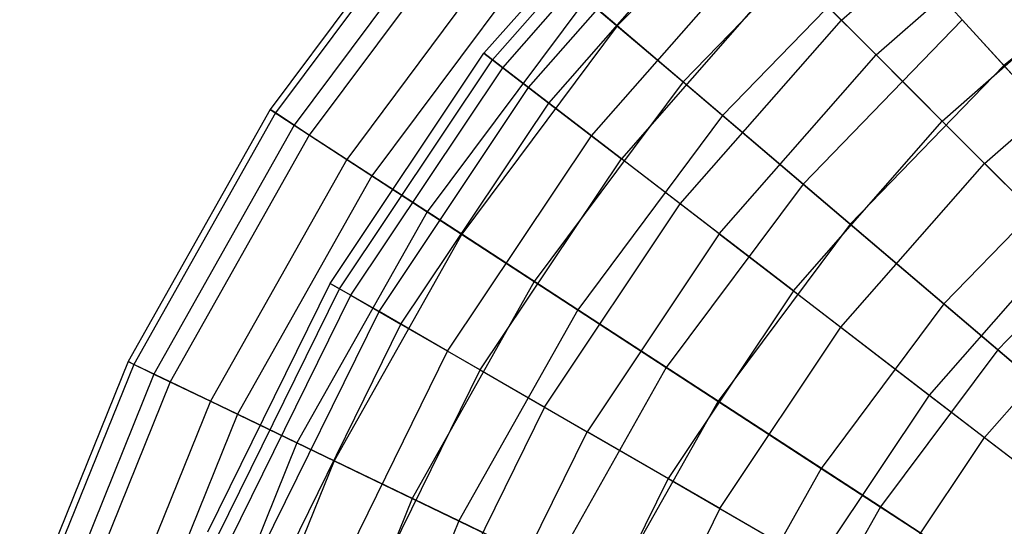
# Model space of a CAD drawing. Extents: x 0.2 to 40.1, y -6.7 to 6.7.
# Tile 216 of 256: x 13.798 to 14.827, y 4.246 to 4.775. Entities that reach past the tile are written whole.
import ezdxf

# ---------------------------------------------------------------- set-up
doc = ezdxf.new("R2010")
doc.units = 0
doc.header["$MEASUREMENT"] = 0
doc.layers.get('0').update_dxf_attribs({"color": 13, "linetype": 'CONTINUOUS'})

# ---------------------------------------------------------------- blocks, each defined once
blk = doc.blocks.new('SNOWBALL_XIV_PM3_STL')
at = {"color": 0}
for p, q in [((14.6113, 4.964, 8.8035), (14.4222, 4.7688, 8.8035)), ((14.6113, 4.964, 8.8035), (14.4222, 4.7688, 8.8035)), ((14.2829, 4.74, 9.7864), (14.4736, 4.9575, 9.7864)), ((14.2829, 4.74, 9.7864), (14.4736, 4.9575, 9.7864)), ((14.2919, 4.7331, 10.0764), (14.4817, 4.9494, 10.0764)), ((14.2919, 4.7331, 10.0764), (14.4817, 4.9494, 10.0764)), ((14.6566, 4.7746, 10.9065), (14.8486, 4.943, 10.9065)), ((14.6566, 4.7746, 10.9065), (14.8486, 4.943, 10.9065)), ((14.3025, 4.7249, 9.4973), (14.4911, 4.94, 9.4973)), ((14.3025, 4.7249, 9.4973), (14.4911, 4.94, 9.4973)), ((14.2403, 4.9236, 9.9377), (14.0594, 4.6812, 9.9377)), ((14.2403, 4.9236, 9.9377), (14.0594, 4.6812, 9.9377)), ((14.2452, 4.9195, 9.6452), (14.0648, 4.6777, 9.6452)), ((14.2452, 4.9195, 9.6452), (14.0648, 4.6777, 9.6452)), ((14.3296, 4.7041, 10.3627), (14.5153, 4.9158, 10.3627)), ((14.3296, 4.7041, 10.3627), (14.5153, 4.9158, 10.3627)), ((14.2631, 4.9042, 10.2287), (14.0845, 4.6649, 10.2287)), ((14.2631, 4.9042, 10.2287), (14.0845, 4.6649, 10.2287)), ((14.6928, 4.7383, 8.6795), (14.8798, 4.9024, 8.6795)), ((14.6928, 4.7383, 8.6795), (14.8798, 4.9024, 8.6795)), ((14.2775, 4.892, 9.3557), (14.1003, 4.6546, 9.3557)), ((14.2775, 4.892, 9.3557), (14.1003, 4.6546, 9.3557)), ((14.3506, 4.688, 9.2135), (14.534, 4.8971, 9.2135)), ((14.3506, 4.688, 9.2135), (14.534, 4.8971, 9.2135)), ((14.6722, 4.897, 11.0489), (14.4911, 4.7101, 11.0489)), ((14.6722, 4.897, 11.0489), (14.4911, 4.7101, 11.0489)), ((15.0068, 4.8713, 8.3148), (14.8263, 4.7273, 8.3148)), ((15.0068, 4.8713, 8.3148), (14.8263, 4.7273, 8.3148)), ((14.313, 4.8617, 10.5138), (14.1394, 4.6291, 10.5138)), ((14.313, 4.8617, 10.5138), (14.1394, 4.6291, 10.5138)), ((14.3954, 4.6537, 10.6408), (14.5739, 4.8573, 10.6408)), ((14.3954, 4.6537, 10.6408), (14.5739, 4.8573, 10.6408)), ((14.7086, 4.8569, 8.5492), (14.5324, 4.675, 8.5492)), ((14.7086, 4.8569, 8.5492), (14.5324, 4.675, 8.5492)), ((14.6566, 4.7746, 10.9065), (14.5739, 4.8573, 10.6408)), ((14.6566, 4.7746, 10.9065), (14.5739, 4.8573, 10.6408)), ((14.8263, 4.7273, 8.3148), (14.7086, 4.8569, 8.5492)), ((14.8263, 4.7273, 8.3148), (14.7086, 4.8569, 8.5492)), ((14.3368, 4.8415, 9.0737), (14.1656, 4.6121, 9.0737)), ((14.3368, 4.8415, 9.0737), (14.1656, 4.6121, 9.0737)), ((14.4222, 4.7688, 8.8035), (14.3368, 4.8415, 9.0737)), ((14.4222, 4.7688, 8.8035), (14.3368, 4.8415, 9.0737)), ((14.6016, 4.8296, 8.9395), (14.4265, 4.6298, 8.9395)), ((14.6016, 4.8296, 8.9395), (14.4265, 4.6298, 8.9395)), ((14.6016, 4.8296, 8.9395), (14.6928, 4.7383, 8.6795)), ((14.6016, 4.8296, 8.9395), (14.6928, 4.7383, 8.6795)), ((14.762, 4.6692, 11.1554), (14.9394, 4.8248, 11.1554)), ((14.762, 4.6692, 11.1554), (14.9394, 4.8248, 11.1554)), ((14.3894, 4.7967, 10.7886), (14.2235, 4.5744, 10.7886)), ((14.3894, 4.7967, 10.7886), (14.2235, 4.5744, 10.7886)), ((14.3894, 4.7967, 10.7886), (14.4911, 4.7101, 11.0489)), ((14.3894, 4.7967, 10.7886), (14.4911, 4.7101, 11.0489)), ((14.4222, 4.7688, 8.8035), (14.2596, 4.5509, 8.8035)), ((14.4222, 4.7688, 8.8035), (14.2596, 4.5509, 8.8035)), ((14.5324, 4.675, 8.5492), (14.4222, 4.7688, 8.8035)), ((14.5324, 4.675, 8.5492), (14.4222, 4.7688, 8.8035)), ((14.4881, 4.5825, 10.9065), (14.6566, 4.7746, 10.9065)), ((14.4881, 4.5825, 10.9065), (14.6566, 4.7746, 10.9065)), ((14.7829, 4.7751, 11.2907), (14.6165, 4.6033, 11.2907)), ((14.7829, 4.7751, 11.2907), (14.6165, 4.6033, 11.2907)), ((14.762, 4.6692, 11.1554), (14.6566, 4.7746, 10.9065)), ((14.762, 4.6692, 11.1554), (14.6566, 4.7746, 10.9065)), ((14.7829, 4.7751, 11.2907), (14.9129, 4.632, 11.5103)), ((14.7829, 4.7751, 11.2907), (14.9129, 4.632, 11.5103)), ((14.8062, 4.6249, 8.4377), (14.9775, 4.7751, 8.4377)), ((14.8062, 4.6249, 8.4377), (14.9775, 4.7751, 8.4377)), ((14.1221, 4.4995, 9.7864), (14.2829, 4.74, 9.7864)), ((14.1221, 4.4995, 9.7864), (14.2829, 4.74, 9.7864)), ((14.2919, 4.7331, 10.0764), (14.2829, 4.74, 9.7864)), ((14.2829, 4.74, 9.7864), (14.3025, 4.7249, 9.4973)), ((14.2919, 4.7331, 10.0764), (14.2829, 4.74, 9.7864)), ((14.2829, 4.74, 9.7864), (14.3025, 4.7249, 9.4973)), ((14.5288, 4.5513, 8.6795), (14.6928, 4.7383, 8.6795)), ((14.5288, 4.5513, 8.6795), (14.6928, 4.7383, 8.6795)), ((14.6928, 4.7383, 8.6795), (14.8062, 4.6249, 8.4377)), ((14.6928, 4.7383, 8.6795), (14.8062, 4.6249, 8.4377)), ((14.132, 4.4937, 10.0764), (14.2919, 4.7331, 10.0764)), ((14.132, 4.4937, 10.0764), (14.2919, 4.7331, 10.0764)), ((14.1436, 4.4871, 9.4973), (14.3025, 4.7249, 9.4973)), ((14.1436, 4.4871, 9.4973), (14.3025, 4.7249, 9.4973)), ((14.3296, 4.7041, 10.3627), (14.2919, 4.7331, 10.0764)), ((14.3296, 4.7041, 10.3627), (14.2919, 4.7331, 10.0764)), ((14.3025, 4.7249, 9.4973), (14.3506, 4.688, 9.2135)), ((14.3025, 4.7249, 9.4973), (14.3506, 4.688, 9.2135)), ((14.8263, 4.7273, 8.3148), (14.6657, 4.5615, 8.3148)), ((14.8263, 4.7273, 8.3148), (14.6657, 4.5615, 8.3148)), ((14.9625, 4.5773, 8.1038), (14.8263, 4.7273, 8.3148)), ((14.9625, 4.5773, 8.1038), (14.8263, 4.7273, 8.3148)), ((14.1732, 4.47, 10.3627), (14.3296, 4.7041, 10.3627)), ((14.1732, 4.47, 10.3627), (14.3296, 4.7041, 10.3627)), ((14.3954, 4.6537, 10.6408), (14.3296, 4.7041, 10.3627)), ((14.3954, 4.6537, 10.6408), (14.3296, 4.7041, 10.3627)), ((14.4911, 4.7101, 11.0489), (14.3355, 4.5015, 11.0489)), ((14.4911, 4.7101, 11.0489), (14.3355, 4.5015, 11.0489)), ((14.4911, 4.7101, 11.0489), (14.6165, 4.6033, 11.2907)), ((14.4911, 4.7101, 11.0489), (14.6165, 4.6033, 11.2907)), ((14.1961, 4.4568, 9.2135), (14.3506, 4.688, 9.2135)), ((14.1961, 4.4568, 9.2135), (14.3506, 4.688, 9.2135)), ((14.3506, 4.688, 9.2135), (14.4265, 4.6298, 8.9395)), ((14.3506, 4.688, 9.2135), (14.4265, 4.6298, 8.9395)), ((14.0594, 4.6812, 9.9377), (13.911, 4.4177, 9.9377)), ((14.0594, 4.6812, 9.9377), (13.911, 4.4177, 9.9377)), ((14.0648, 4.6777, 9.6452), (13.9167, 4.4149, 9.6452)), ((14.0648, 4.6777, 9.6452), (13.9167, 4.4149, 9.6452)), ((14.0594, 4.6812, 9.9377), (14.0845, 4.6649, 10.2287)), ((14.0594, 4.6812, 9.9377), (14.0845, 4.6649, 10.2287)), ((14.0648, 4.6777, 9.6452), (14.0594, 4.6812, 9.9377)), ((14.0648, 4.6777, 9.6452), (14.0594, 4.6812, 9.9377)), ((14.1003, 4.6546, 9.3557), (14.0648, 4.6777, 9.6452)), ((14.1003, 4.6546, 9.3557), (14.0648, 4.6777, 9.6452)), ((14.5324, 4.675, 8.5492), (14.3809, 4.472, 8.5492)), ((14.5324, 4.675, 8.5492), (14.3809, 4.472, 8.5492)), ((14.6657, 4.5615, 8.3148), (14.5324, 4.675, 8.5492)), ((14.6657, 4.5615, 8.3148), (14.5324, 4.675, 8.5492)), ((14.0845, 4.6649, 10.2287), (13.9379, 4.4047, 10.2287)), ((14.0845, 4.6649, 10.2287), (13.9379, 4.4047, 10.2287)), ((14.0845, 4.6649, 10.2287), (14.1394, 4.6291, 10.5138)), ((14.0845, 4.6649, 10.2287), (14.1394, 4.6291, 10.5138)), ((14.6064, 4.4918, 11.1554), (14.762, 4.6692, 11.1554)), ((14.6064, 4.4918, 11.1554), (14.762, 4.6692, 11.1554)), ((14.8885, 4.5426, 11.3839), (14.762, 4.6692, 11.1554)), ((14.8885, 4.5426, 11.3839), (14.762, 4.6692, 11.1554)), ((14.1003, 4.6546, 9.3557), (13.955, 4.3965, 9.3557)), ((14.1003, 4.6546, 9.3557), (13.955, 4.3965, 9.3557)), ((14.1656, 4.6121, 9.0737), (14.1003, 4.6546, 9.3557)), ((14.1656, 4.6121, 9.0737), (14.1003, 4.6546, 9.3557)), ((14.2449, 4.4286, 10.6408), (14.3954, 4.6537, 10.6408)), ((14.2449, 4.4286, 10.6408), (14.3954, 4.6537, 10.6408)), ((14.4881, 4.5825, 10.9065), (14.3954, 4.6537, 10.6408)), ((14.4881, 4.5825, 10.9065), (14.3954, 4.6537, 10.6408)), ((14.9129, 4.632, 11.5103), (14.7637, 4.478, 11.5103)), ((14.9129, 4.632, 11.5103), (14.7637, 4.478, 11.5103)), ((14.1394, 4.6291, 10.5138), (13.997, 4.3763, 10.5138)), ((14.1394, 4.6291, 10.5138), (13.997, 4.3763, 10.5138)), ((14.1394, 4.6291, 10.5138), (14.2235, 4.5744, 10.7886)), ((14.1394, 4.6291, 10.5138), (14.2235, 4.5744, 10.7886)), ((14.2789, 4.409, 8.9395), (14.4265, 4.6298, 8.9395)), ((14.2789, 4.409, 8.9395), (14.4265, 4.6298, 8.9395)), ((14.5288, 4.5513, 8.6795), (14.4265, 4.6298, 8.9395)), ((14.5288, 4.5513, 8.6795), (14.4265, 4.6298, 8.9395)), ((14.656, 4.4537, 8.4377), (14.8062, 4.6249, 8.4377)), ((14.656, 4.4537, 8.4377), (14.8062, 4.6249, 8.4377)), ((14.8062, 4.6249, 8.4377), (14.9401, 4.4911, 8.2177)), ((14.8062, 4.6249, 8.4377), (14.9401, 4.4911, 8.2177)), ((14.1656, 4.6121, 9.0737), (14.0252, 4.3627, 9.0737)), ((14.1656, 4.6121, 9.0737), (14.0252, 4.3627, 9.0737)), ((14.2596, 4.5509, 8.8035), (14.1656, 4.6121, 9.0737)), ((14.2596, 4.5509, 8.8035), (14.1656, 4.6121, 9.0737)), ((14.6165, 4.6033, 11.2907), (14.4735, 4.4117, 11.2907)), ((14.6165, 4.6033, 11.2907), (14.4735, 4.4117, 11.2907)), ((14.6165, 4.6033, 11.2907), (14.7637, 4.478, 11.5103)), ((14.6165, 4.6033, 11.2907), (14.7637, 4.478, 11.5103)), ((14.3462, 4.3701, 10.9065), (14.4881, 4.5825, 10.9065)), ((14.3462, 4.3701, 10.9065), (14.4881, 4.5825, 10.9065)), ((14.6064, 4.4918, 11.1554), (14.4881, 4.5825, 10.9065)), ((14.6064, 4.4918, 11.1554), (14.4881, 4.5825, 10.9065)), ((14.2235, 4.5744, 10.7886), (14.0874, 4.3327, 10.7886)), ((14.2235, 4.5744, 10.7886), (14.0874, 4.3327, 10.7886)), ((14.2235, 4.5744, 10.7886), (14.3355, 4.5015, 11.0489)), ((14.2235, 4.5744, 10.7886), (14.3355, 4.5015, 11.0489)), ((14.9625, 4.5773, 8.1038), (14.82, 4.4301, 8.1038)), ((14.9625, 4.5773, 8.1038), (14.82, 4.4301, 8.1038)), ((14.6657, 4.5615, 8.3148), (14.5276, 4.3765, 8.3148)), ((14.6657, 4.5615, 8.3148), (14.5276, 4.3765, 8.3148)), ((14.82, 4.4301, 8.1038), (14.6657, 4.5615, 8.3148)), ((14.82, 4.4301, 8.1038), (14.6657, 4.5615, 8.3148)), ((14.2596, 4.5509, 8.8035), (14.1262, 4.314, 8.8035)), ((14.2596, 4.5509, 8.8035), (14.1262, 4.314, 8.8035)), ((14.3809, 4.472, 8.5492), (14.2596, 4.5509, 8.8035)), ((14.3809, 4.472, 8.5492), (14.2596, 4.5509, 8.8035)), ((14.5288, 4.5513, 8.6795), (14.3906, 4.3445, 8.6795)), ((14.5288, 4.5513, 8.6795), (14.3906, 4.3445, 8.6795)), ((14.5288, 4.5513, 8.6795), (14.656, 4.4537, 8.4377)), ((14.5288, 4.5513, 8.6795), (14.656, 4.4537, 8.4377)), ((14.8885, 4.5426, 11.3839), (14.7484, 4.3828, 11.3839)), ((14.8885, 4.5426, 11.3839), (14.7484, 4.3828, 11.3839)), ((13.9942, 4.24, 9.7864), (14.1221, 4.4995, 9.7864)), ((13.9942, 4.24, 9.7864), (14.1221, 4.4995, 9.7864)), ((14.132, 4.4937, 10.0764), (14.1221, 4.4995, 9.7864)), ((14.1221, 4.4995, 9.7864), (14.1436, 4.4871, 9.4973)), ((14.132, 4.4937, 10.0764), (14.1221, 4.4995, 9.7864)), ((14.1221, 4.4995, 9.7864), (14.1436, 4.4871, 9.4973)), ((14.3355, 4.5015, 11.0489), (14.2078, 4.2748, 11.0489)), ((14.3355, 4.5015, 11.0489), (14.2078, 4.2748, 11.0489)), ((14.3355, 4.5015, 11.0489), (14.4735, 4.4117, 11.2907)), ((14.3355, 4.5015, 11.0489), (14.4735, 4.4117, 11.2907)), ((14.0047, 4.2356, 10.0764), (14.132, 4.4937, 10.0764)), ((14.0047, 4.2356, 10.0764), (14.132, 4.4937, 10.0764)), ((14.1732, 4.47, 10.3627), (14.132, 4.4937, 10.0764)), ((14.1732, 4.47, 10.3627), (14.132, 4.4937, 10.0764)), ((14.6064, 4.4918, 11.1554), (14.4753, 4.2956, 11.1554)), ((14.6064, 4.4918, 11.1554), (14.4753, 4.2956, 11.1554)), ((14.6064, 4.4918, 11.1554), (14.7484, 4.3828, 11.3839)), ((14.6064, 4.4918, 11.1554), (14.7484, 4.3828, 11.3839)), ((14.8062, 4.3384, 8.2177), (14.9401, 4.4911, 8.2177)), ((14.8062, 4.3384, 8.2177), (14.9401, 4.4911, 8.2177)), ((14.0171, 4.2305, 9.4973), (14.1436, 4.4871, 9.4973)), ((14.0171, 4.2305, 9.4973), (14.1436, 4.4871, 9.4973)), ((14.1436, 4.4871, 9.4973), (14.1961, 4.4568, 9.2135)), ((14.1436, 4.4871, 9.4973), (14.1961, 4.4568, 9.2135)), ((14.7637, 4.478, 11.5103), (14.6355, 4.3062, 11.5103)), ((14.7637, 4.478, 11.5103), (14.6355, 4.3062, 11.5103)), ((14.7637, 4.478, 11.5103), (14.9305, 4.3361, 11.7043)), ((14.7637, 4.478, 11.5103), (14.9305, 4.3361, 11.7043)), ((14.0487, 4.2174, 10.3627), (14.1732, 4.47, 10.3627)), ((14.0487, 4.2174, 10.3627), (14.1732, 4.47, 10.3627)), ((14.2449, 4.4286, 10.6408), (14.1732, 4.47, 10.3627)), ((14.2449, 4.4286, 10.6408), (14.1732, 4.47, 10.3627)), ((14.3809, 4.472, 8.5492), (14.2566, 4.2513, 8.5492)), ((14.3809, 4.472, 8.5492), (14.2566, 4.2513, 8.5492)), ((14.5276, 4.3765, 8.3148), (14.3809, 4.472, 8.5492)), ((14.5276, 4.3765, 8.3148), (14.3809, 4.472, 8.5492)), ((14.0731, 4.2073, 9.2135), (14.1961, 4.4568, 9.2135)), ((14.0731, 4.2073, 9.2135), (14.1961, 4.4568, 9.2135)), ((14.1961, 4.4568, 9.2135), (14.2789, 4.409, 8.9395)), ((14.1961, 4.4568, 9.2135), (14.2789, 4.409, 8.9395)), ((14.5295, 4.2643, 8.4377), (14.656, 4.4537, 8.4377)), ((14.5295, 4.2643, 8.4377), (14.656, 4.4537, 8.4377)), ((14.656, 4.4537, 8.4377), (14.8062, 4.3384, 8.2177)), ((14.656, 4.4537, 8.4377), (14.8062, 4.3384, 8.2177)), ((14.1252, 4.1857, 10.6408), (14.2449, 4.4286, 10.6408)), ((14.1252, 4.1857, 10.6408), (14.2449, 4.4286, 10.6408)), ((14.3462, 4.3701, 10.9065), (14.2449, 4.4286, 10.6408)), ((14.3462, 4.3701, 10.9065), (14.2449, 4.4286, 10.6408)), ((14.82, 4.4301, 8.1038), (14.6974, 4.2659, 8.1038)), ((14.82, 4.4301, 8.1038), (14.6974, 4.2659, 8.1038)), ((14.993, 4.2829, 7.9195), (14.82, 4.4301, 8.1038)), ((14.993, 4.2829, 7.9195), (14.82, 4.4301, 8.1038)), ((13.911, 4.4177, 9.9377), (13.7975, 4.1373, 9.9377)), ((13.911, 4.4177, 9.9377), (13.7975, 4.1373, 9.9377)), ((13.911, 4.4177, 9.9377), (13.9379, 4.4047, 10.2287)), ((13.911, 4.4177, 9.9377), (13.9379, 4.4047, 10.2287)), ((13.9167, 4.4149, 9.6452), (13.911, 4.4177, 9.9377)), ((13.9167, 4.4149, 9.6452), (13.911, 4.4177, 9.9377)), ((13.9167, 4.4149, 9.6452), (13.8035, 4.1353, 9.6452)), ((13.9167, 4.4149, 9.6452), (13.8035, 4.1353, 9.6452)), ((13.955, 4.3965, 9.3557), (13.9167, 4.4149, 9.6452)), ((13.955, 4.3965, 9.3557), (13.9167, 4.4149, 9.6452)), ((14.1614, 4.1707, 8.9395), (14.2789, 4.409, 8.9395)), ((14.1614, 4.1707, 8.9395), (14.2789, 4.409, 8.9395)), ((14.2789, 4.409, 8.9395), (14.3906, 4.3445, 8.6795)), ((14.2789, 4.409, 8.9395), (14.3906, 4.3445, 8.6795)), ((14.4735, 4.4117, 11.2907), (14.3561, 4.2033, 11.2907)), ((14.4735, 4.4117, 11.2907), (14.3561, 4.2033, 11.2907)), ((14.4735, 4.4117, 11.2907), (14.6355, 4.3062, 11.5103)), ((14.4735, 4.4117, 11.2907), (14.6355, 4.3062, 11.5103)), ((13.9379, 4.4047, 10.2287), (13.8259, 4.1279, 10.2287)), ((13.9379, 4.4047, 10.2287), (13.8259, 4.1279, 10.2287)), ((13.955, 4.3965, 9.3557), (13.8438, 4.122, 9.3557)), ((13.955, 4.3965, 9.3557), (13.8438, 4.122, 9.3557)), ((13.9379, 4.4047, 10.2287), (13.997, 4.3763, 10.5138)), ((13.9379, 4.4047, 10.2287), (13.997, 4.3763, 10.5138)), ((14.0252, 4.3627, 9.0737), (13.955, 4.3965, 9.3557)), ((14.0252, 4.3627, 9.0737), (13.955, 4.3965, 9.3557)), ((13.997, 4.3763, 10.5138), (13.8881, 4.1073, 10.5138)), ((13.997, 4.3763, 10.5138), (13.8881, 4.1073, 10.5138)), ((13.997, 4.3763, 10.5138), (14.0874, 4.3327, 10.7886)), ((13.997, 4.3763, 10.5138), (14.0874, 4.3327, 10.7886)), ((14.5276, 4.3765, 8.3148), (14.4143, 4.1753, 8.3148)), ((14.5276, 4.3765, 8.3148), (14.4143, 4.1753, 8.3148)), ((14.6974, 4.2659, 8.1038), (14.5276, 4.3765, 8.3148)), ((14.6974, 4.2659, 8.1038), (14.5276, 4.3765, 8.3148)), ((14.7484, 4.3828, 11.3839), (14.6303, 4.2061, 11.3839)), ((14.7484, 4.3828, 11.3839), (14.6303, 4.2061, 11.3839)), ((14.7484, 4.3828, 11.3839), (14.9119, 4.2574, 11.5882)), ((14.7484, 4.3828, 11.3839), (14.9119, 4.2574, 11.5882)), ((14.3462, 4.3701, 10.9065), (14.2332, 4.141, 10.9065)), ((14.3462, 4.3701, 10.9065), (14.2332, 4.141, 10.9065)), ((14.3462, 4.3701, 10.9065), (14.4753, 4.2956, 11.1554)), ((14.3462, 4.3701, 10.9065), (14.4753, 4.2956, 11.1554)), ((14.0252, 4.3627, 9.0737), (13.9178, 4.0974, 9.0737)), ((14.0252, 4.3627, 9.0737), (13.9178, 4.0974, 9.0737)), ((14.1262, 4.314, 8.8035), (14.0252, 4.3627, 9.0737)), ((14.1262, 4.314, 8.8035), (14.0252, 4.3627, 9.0737)), ((14.2806, 4.1214, 8.6795), (14.3906, 4.3445, 8.6795)), ((14.2806, 4.1214, 8.6795), (14.3906, 4.3445, 8.6795)), ((14.5295, 4.2643, 8.4377), (14.3906, 4.3445, 8.6795)), ((14.5295, 4.2643, 8.4377), (14.3906, 4.3445, 8.6795)), ((14.6934, 4.1696, 8.2177), (14.8062, 4.3384, 8.2177)), ((14.6934, 4.1696, 8.2177), (14.8062, 4.3384, 8.2177)), ((14.8062, 4.3384, 8.2177), (14.977, 4.2074, 8.023)), ((14.8062, 4.3384, 8.2177), (14.977, 4.2074, 8.023)), ((14.0874, 4.3327, 10.7886), (13.9834, 4.0756, 10.7886)), ((14.0874, 4.3327, 10.7886), (13.9834, 4.0756, 10.7886)), ((14.0874, 4.3327, 10.7886), (14.2078, 4.2748, 11.0489)), ((14.0874, 4.3327, 10.7886), (14.2078, 4.2748, 11.0489)), ((14.1262, 4.314, 8.8035), (14.0242, 4.0621, 8.8035)), ((14.1262, 4.314, 8.8035), (14.0242, 4.0621, 8.8035)), ((14.2566, 4.2513, 8.5492), (14.1262, 4.314, 8.8035)), ((14.2566, 4.2513, 8.5492), (14.1262, 4.314, 8.8035)), ((14.6355, 4.3062, 11.5103), (14.5303, 4.1194, 11.5103)), ((14.6355, 4.3062, 11.5103), (14.5303, 4.1194, 11.5103)), ((14.6355, 4.3062, 11.5103), (14.819, 4.1868, 11.7043)), ((14.6355, 4.3062, 11.5103), (14.819, 4.1868, 11.7043)), ((14.4753, 4.2956, 11.1554), (14.3709, 4.0839, 11.1554)), ((14.4753, 4.2956, 11.1554), (14.3709, 4.0839, 11.1554)), ((14.4753, 4.2956, 11.1554), (14.6303, 4.2061, 11.3839)), ((14.4753, 4.2956, 11.1554), (14.6303, 4.2061, 11.3839)), ((14.2078, 4.2748, 11.0489), (14.1101, 4.0336, 11.0489)), ((14.2078, 4.2748, 11.0489), (14.1101, 4.0336, 11.0489)), ((14.2078, 4.2748, 11.0489), (14.3561, 4.2033, 11.2907)), ((14.2078, 4.2748, 11.0489), (14.3561, 4.2033, 11.2907)), ((14.5295, 4.2643, 8.4377), (14.4287, 4.06, 8.4377)), ((14.5295, 4.2643, 8.4377), (14.4287, 4.06, 8.4377)), ((14.5295, 4.2643, 8.4377), (14.6934, 4.1696, 8.2177)), ((14.5295, 4.2643, 8.4377), (14.6934, 4.1696, 8.2177)), ((14.6974, 4.2659, 8.1038), (14.5969, 4.0874, 8.1038)), ((14.6974, 4.2659, 8.1038), (14.5969, 4.0874, 8.1038)), ((14.8878, 4.142, 7.9195), (14.6974, 4.2659, 8.1038)), ((14.8878, 4.142, 7.9195), (14.6974, 4.2659, 8.1038)), ((14.2566, 4.2513, 8.5492), (14.1616, 4.0165, 8.5492)), ((14.2566, 4.2513, 8.5492), (14.1616, 4.0165, 8.5492)), ((14.4143, 4.1753, 8.3148), (14.2566, 4.2513, 8.5492)), ((14.4143, 4.1753, 8.3148), (14.2566, 4.2513, 8.5492))]:
    blk.add_line(p, q, dxfattribs=at)
blk = doc.blocks.new('GRUPUJ_1')
at = {"color": 0}
blk.add_blockref('SNOWBALL_XIV_PM3_STL', (-0.2062, 6.6596, -0.5119), dxfattribs=at)

msp = doc.modelspace()

# ---------------------------------------------------------------- block references
at = {"color": 0}
msp.add_blockref('GRUPUJ_1', (0.2062, -6.6596, 0.5119), dxfattribs=at)

doc.saveas('drawing.dxf')
